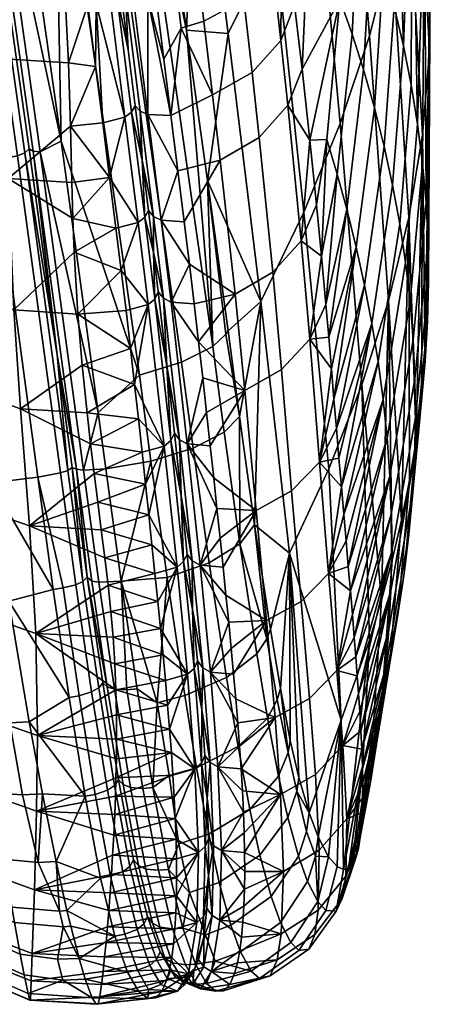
# Model space of a CAD drawing. Header units: millimetres. Extents: x -301 to 301, y -261 to 309.
# Tile 62 of 98: x 277 to 301, y -148 to -90. Entities that reach past the tile are written whole.
import ezdxf

# ---------------------------------------------------------------- set-up
doc = ezdxf.new("R2010")
doc.units = ezdxf.units.MM
doc.header["$MEASUREMENT"] = 0
doc.layers.add('operadlo', color=7, linetype='Continuous')
doc.layers.add('operadlo zada', color=7, linetype='Continuous')

msp = doc.modelspace()

# ---------------------------------------------------------------- meshes
at = {"layer": 'operadlo'}
mesh = msp.add_polyface(dxfattribs=at)
corners = [(272.418, -98.049, 689.277), (269.491, -95.824, 687.894), (269.715, -103.43, 674.263), (272.72, -105.711, 675.363), (276.035, -99.347, 690.094), (276.366, -107.032, 675.993), (272.118, -91.147, 698.991), (269.194, -89.044, 697.238), (275.779, -92.37, 700.059), (271.883, -87.063, 703.603), (268.972, -85.107, 701.613), (275.552, -88.19, 704.836), (275.218, -83.405, 709.332), (271.556, -82.439, 707.908), (279.89, -103.657, 683.202), (279.813, -101.69, 686.737), (279.673, -96.298, 695.334), (279.751, -99.595, 690.264), (279.557, -92.594, 700.33), (279.348, -88.376, 705.181), (279.02, -83.522, 709.766), (278.507, -77.433, 714.262), (274.706, -77.429, 713.722), (280.225, -85.318, 708.1), (281.961, -99.3, 690.433), (281.141, -92.812, 699.882), (280.696, -89.225, 704.142), (279.733, -81.068, 711.687), (282.333, -102.262, 685.328), (281.557, -96.101, 695.386), (282.638, -104.734, 680.695), (281.918, -84.741, 707.732), (281.43, -80.508, 711.298), (281.038, -80.763, 711.523), (281.527, -85.005, 707.946), (282.386, -88.633, 703.795), (281.996, -88.906, 703.998), (283.242, -95.48, 695.078), (282.854, -95.77, 695.259), (284.014, -101.618, 685.065), (283.627, -101.922, 685.219), (280.7, -85.252, 708.091), (280.21, -81.003, 711.677), (281.171, -89.159, 704.135), (282.135, -84.407, 707.435), (281.647, -80.185, 710.986), (282.601, -88.286, 703.512), (283.454, -95.107, 694.826), (283.042, -91.845, 699.286), (283.856, -98.283, 689.914), (284.225, -101.224, 684.851), (284.526, -103.669, 680.257), (272.633, -79.83, 460.234), (275.255, -98.295, 466.49), (272.477, -99, 466.731), (269.809, -80.88, 460.589), (274.37, -79.356, 460.667), (276.999, -97.865, 466.937), (276.578, -98.036, 466.665), (273.953, -79.548, 460.402), (274.627, -79.197, 461.073), (277.252, -97.634, 467.319)]
mesh.append_faces([[corners[k] for k in face] for face in [(0, 1, 2, 3), (4, 0, 3, 5), (6, 7, 1, 0), (8, 6, 0, 4), (9, 10, 7, 6), (11, 9, 6, 8), (12, 13, 9, 11), (5, 14, 15, 4), (16, 4, 17, 17), (4, 16, 18, 8), (15, 17, 4, 4), (8, 18, 19, 11), (11, 19, 20, 12), (12, 20, 21, 22), (19, 23, 20, 20), (17, 24, 16, 16), (18, 16, 25, 25), (17, 15, 24, 24), (18, 26, 19, 19), (27, 21, 20, 20), (28, 15, 14, 14), (19, 26, 23, 23), (23, 27, 20, 20), (24, 29, 16, 16), (25, 16, 29, 29), (25, 26, 18, 18), (14, 30, 28, 28), (24, 15, 28, 28), (31, 32, 33, 34), (35, 31, 34, 36), (37, 35, 36, 38), (39, 37, 38, 40), (27, 23, 41, 42), (41, 34, 33, 42), (23, 43, 41, 41), (34, 41, 43, 36), (43, 23, 26, 26), (29, 43, 25, 25), (38, 29, 24, 24), (40, 24, 28, 28), (43, 29, 38, 38), (43, 38, 36, 36), (38, 24, 40, 40), (26, 25, 43, 43), (32, 31, 44, 45), (31, 35, 46, 44), (35, 37, 47, 48), (35, 48, 46, 46), (47, 37, 49, 49), (50, 49, 39, 39), (37, 39, 49, 49), (39, 51, 50, 50), (52, 53, 54, 54), (55, 52, 54, 54), (56, 57, 58, 59), (52, 59, 58, 53), (57, 56, 60, 61)]])
mesh = msp.add_polyface(dxfattribs=at)
corners = [(272.946, -111.436, 662.543), (269.765, -109.067, 661.572), (269.669, -115.654, 643.837), (273.149, -118.193, 644.717), (276.757, -112.797, 663.086), (277.273, -119.638, 645.198), (276.366, -107.032, 675.993), (272.72, -105.711, 675.363), (275.046, -117.132, 472.877), (276.068, -124.035, 475.498), (272.441, -117.313, 473.406), (281.061, -116.581, 654.221), (280.853, -114.843, 658.694), (280.352, -110.258, 669.643), (280.097, -107.274, 676.098), (281.471, -119.873, 645.246), (281.268, -118.256, 649.738), (280.645, -113.034, 663.159), (279.89, -103.657, 683.202), (282.638, -104.734, 680.695), (283.18, -109.277, 671.247), (283.646, -113.397, 661.622), (283.859, -115.335, 656.756), (283.421, -111.381, 666.455), (284.059, -117.201, 651.862), (284.25, -119, 646.943), (282.92, -107.068, 675.996), (284.432, -120.737, 642.001), (278.666, -123.352, 475.241), (277.77, -116.789, 472.76), (284.598, -106.397, 675.77), (284.014, -101.618, 685.065), (283.627, -101.922, 685.219), (284.214, -106.717, 675.901), (285.534, -114.656, 656.548), (285.151, -114.981, 656.666), (286.282, -121.727, 636.85), (285.899, -122.058, 636.956), (282.333, -102.262, 685.328), (284.526, -103.669, 680.257), (284.805, -105.98, 675.587), (285.305, -110.285, 666.065), (286.131, -117.885, 646.589), (285.741, -114.231, 656.386), (286.487, -121.294, 636.704), (279.517, -116.397, 473.22), (279.781, -116.22, 473.622), (280.403, -122.877, 475.668), (269.887, -99.193, 467.261), (272.477, -99, 466.731), (275.255, -98.295, 466.49), (279.094, -116.55, 472.943), (276.578, -98.036, 466.665), (276.999, -97.865, 466.937), (278.899, -109.66, 471.382), (277.252, -97.634, 467.319)]
mesh.append_faces([[corners[k] for k in face] for face in [(0, 1, 2, 3), (4, 0, 3, 5), (6, 7, 0, 4), (8, 9, 10, 10), (5, 11, 12, 4), (4, 13, 14, 6), (5, 15, 16, 16), (4, 12, 17, 17), (6, 14, 18, 18), (13, 4, 17, 17), (11, 5, 16, 16), (18, 14, 19, 19), (14, 13, 20, 20), (12, 21, 17, 17), (12, 11, 22, 22), (17, 23, 13, 13), (16, 24, 11, 11), (15, 25, 16, 16), (19, 14, 26, 26), (26, 14, 20, 20), (13, 23, 20, 20), (17, 21, 23, 23), (11, 24, 22, 22), (22, 21, 12, 12), (16, 25, 24, 24), (15, 27, 25, 25), (28, 8, 29, 29), (30, 31, 32, 33), (34, 30, 33, 35), (36, 34, 35, 37), (33, 19, 26, 26), (33, 26, 20, 20), (35, 23, 21, 21), (35, 21, 22, 22), (33, 20, 23, 23), (32, 38, 19, 19), (24, 35, 22, 22), (33, 32, 19, 19), (35, 33, 23, 23), (35, 24, 25, 25), (37, 35, 25, 25), (39, 30, 40, 40), (30, 39, 31, 31), (30, 34, 41, 41), (34, 36, 42, 42), (41, 40, 30, 30), (34, 42, 43, 43), (43, 41, 34, 34), (36, 44, 42, 42), (45, 46, 47, 47), (8, 10, 48, 49), (29, 8, 50, 50), (49, 50, 8, 8), (51, 29, 50, 52), (52, 53, 45, 51), (54, 45, 53, 53), (54, 46, 45, 45), (53, 55, 54, 54)]])
mesh = msp.add_polyface(dxfattribs=at)
corners = [(274.467, -131.109, 479.564), (271.823, -130.612, 480.908), (270.915, -123.886, 477.403), (273.416, -124.158, 476.013), (277.656, -125.913, 626.246), (273.216, -124.372, 625.79), (273.194, -130.293, 605.505), (277.745, -131.873, 605.948), (277.273, -119.638, 645.198), (273.149, -118.193, 644.717), (269.994, -117.171, 474.822), (272.441, -117.313, 473.406), (276.134, -131.145, 479.174), (276.068, -124.035, 475.498), (277.253, -131.07, 479.077), (282.361, -130.666, 611.101), (282.331, -129.201, 616.175), (282.168, -126.144, 626.29), (282.269, -127.693, 621.239), (281.866, -123.101, 635.79), (281.676, -121.513, 640.524), (282.033, -124.643, 631.046), (281.471, -119.873, 645.246), (284.432, -120.737, 642.001), (284.775, -124.049, 632.061), (285.082, -127.169, 622.058), (284.933, -125.633, 627.067), (284.607, -122.418, 637.039), (285.221, -128.661, 617.035), (285.349, -130.109, 611.998), (279.595, -129.651, 478.315), (275.046, -117.132, 472.877), (278.666, -123.352, 475.241), (285.465, -131.514, 606.95), (286.893, -127.958, 616.863), (286.282, -121.727, 636.85), (285.899, -122.058, 636.956), (286.512, -128.295, 616.957), (287.328, -133.488, 596.666), (286.947, -133.829, 596.746), (280.403, -122.877, 475.668), (281.321, -129.099, 478.695), (280.911, -129.336, 478.459), (279.986, -123.073, 475.408), (284.25, -119, 646.943), (286.81, -124.497, 626.749), (286.487, -121.294, 636.704), (287.097, -127.517, 616.736), (287.339, -130.361, 606.67), (279.255, -123.262, 475.25), (277.77, -116.789, 472.76), (280.184, -129.554, 478.319), (279.094, -116.55, 472.943), (279.517, -116.397, 473.22), (280.658, -122.64, 476.044), (281.566, -128.806, 479.038), (279.781, -116.22, 473.622)]
mesh.append_faces([[corners[k] for k in face] for face in [(0, 1, 2, 3), (4, 5, 6, 7), (8, 9, 5, 4), (2, 10, 11, 3), (12, 0, 3, 3), (13, 3, 11, 11), (12, 3, 13, 13), (13, 14, 12, 12), (15, 16, 7, 7), (17, 4, 18, 18), (4, 19, 20, 8), (16, 18, 4, 4), (7, 16, 4, 4), (4, 17, 21, 21), (4, 21, 19, 19), (8, 20, 22, 22), (23, 22, 20, 20), (19, 21, 24, 24), (17, 18, 25, 25), (17, 26, 21, 21), (19, 27, 20, 20), (18, 16, 28, 28), (27, 23, 20, 20), (26, 24, 21, 21), (17, 25, 26, 26), (24, 27, 19, 19), (28, 25, 18, 18), (28, 16, 29, 29), (30, 14, 13, 13), (13, 31, 32, 32), (33, 29, 15, 15), (16, 15, 29, 29), (32, 30, 13, 13), (34, 35, 36, 37), (38, 34, 37, 39), (40, 41, 42, 43), (23, 36, 44, 44), (24, 36, 27, 27), (26, 36, 24, 24), (27, 36, 23, 23), (25, 37, 26, 26), (26, 37, 36, 36), (35, 34, 45, 45), (35, 45, 46, 46), (34, 47, 45, 45), (47, 34, 48, 48), (37, 25, 28, 28), (29, 33, 37, 37), (49, 32, 50, 50), (30, 32, 49, 51), (49, 43, 42, 51), (50, 52, 43, 49), (34, 38, 48, 48), (40, 43, 52, 53), (54, 55, 41, 40), (40, 56, 54, 54), (28, 29, 37, 37)]])
mesh = msp.add_polyface(dxfattribs=at)
corners = [(265.64, -129.756, 565.254), (267.233, -133.897, 562.101), (267.116, -132.864, 567.094), (267.499, -135.783, 552.077), (267.361, -134.872, 557.096), (266.148, -131.912, 557.929), (266.717, -134.053, 550.607), (267.646, -136.627, 547.044), (267.823, -137.493, 541.309), (265.042, -129.791, 542.038), (268.011, -138.235, 535.548), (268.257, -138.944, 528.301), (266.518, -133.771, 528.138), (268.518, -139.352, 521.011), (265.245, -124.949, 510.967), (268.769, -139.423, 514.458), (269.246, -138.543, 502.495), (269.017, -139.211, 508.462), (267.518, -128.973, 496.707), (269.407, -136.59, 495.18), (269.333, -134.249, 490.856), (269.404, -136.021, 493.894), (269.117, -131.542, 487.785), (272.345, -134.513, 483.718), (270.239, -133.189, 485.619), (269.835, -129.622, 482.936), (271.823, -130.612, 480.908), (275.124, -135.233, 482.468), (274.467, -131.109, 479.564), (272.812, -138.111, 487.328), (270.557, -136.369, 488.97), (275.764, -139.104, 486.269), (273.185, -134.707, 588.602), (269.392, -131.872, 587.875), (269.571, -136.47, 567.877), (273.207, -139.302, 568.523), (277.687, -136.286, 589.031), (277.567, -140.879, 568.926), (277.745, -131.873, 605.948), (273.194, -130.293, 605.505), (269.635, -135, 490.198), (269.45, -132.229, 486.899), (269.519, -136.38, 493.681), (269.525, -136.969, 494.988), (270.724, -138.559, 492.374), (270.762, -139.267, 493.813), (269.755, -138.902, 498.399), (269.859, -140.192, 547.642), (266.915, -130.641, 577.047), (267.01, -131.777, 572.076), (276.134, -131.145, 479.174), (276.868, -135.334, 482.112), (277.791, -139.285, 485.966), (277.253, -131.07, 479.077), (278.035, -135.276, 482.029), (282.298, -135.428, 593.356), (282.33, -134.343, 597.583), (282.353, -133.23, 601.802), (280.526, -135.423, 482.283), (278.833, -139.242, 485.925), (279.595, -129.651, 478.315), (281.429, -140.197, 487.406), (280.184, -129.554, 478.319), (281.114, -135.32, 482.281)]
mesh.append_faces([[corners[k] for k in face] for face in [(0, 1, 2, 2), (3, 4, 5, 5), (6, 7, 3, 3), (5, 4, 1, 1), (8, 7, 9, 9), (1, 0, 5, 5), (9, 7, 6, 6), (10, 8, 9, 9), (11, 10, 12, 12), (13, 11, 12, 12), (12, 10, 9, 9), (14, 15, 13, 13), (6, 3, 5, 5), (14, 16, 17, 17), (14, 18, 16, 16), (16, 18, 19, 19), (18, 20, 21, 21), (21, 19, 18, 18), (18, 22, 20, 20), (14, 17, 15, 15), (23, 24, 25, 26), (27, 23, 26, 28), (29, 30, 24, 23), (31, 29, 23, 27), (32, 33, 34, 35), (36, 32, 35, 37), (38, 39, 32, 36), (20, 22, 40, 40), (41, 40, 22, 22), (42, 21, 20, 20), (21, 42, 43, 19), (43, 42, 44, 45), (19, 43, 46, 46), (42, 40, 30, 44), (20, 40, 42, 42), (24, 30, 40, 41), (16, 19, 46, 46), (47, 7, 8, 8), (47, 3, 7, 7), (34, 1, 4, 4), (34, 2, 1, 1), (47, 4, 3, 3), (34, 48, 49, 49), (34, 33, 48, 48), (4, 47, 34, 34), (49, 2, 34, 34), (50, 51, 27, 28), (31, 27, 51, 52), (50, 53, 54, 51), (51, 54, 52, 52), (55, 56, 36, 36), (36, 56, 57, 38), (53, 58, 54, 54), (59, 54, 58, 58), (60, 58, 53, 53), (61, 59, 58, 58), (58, 60, 62, 63)]])
mesh = msp.add_polyface(dxfattribs=at)
corners = [(277.567, -140.879, 568.926), (281.916, -142.092, 563.986), (281.994, -141.069, 569.048), (282.069, -139.993, 574.089), (277.687, -136.286, 589.031), (282.201, -137.698, 584.124), (282.257, -136.486, 589.124), (282.138, -138.868, 579.114), (282.298, -135.428, 593.356), (277.745, -131.873, 605.948), (282.353, -133.23, 601.802), (282.365, -132.087, 606.015), (282.361, -130.666, 611.101), (285.872, -140.183, 571.306), (285.86, -141.234, 566.172), (285.865, -139.079, 576.43), (282.33, -134.343, 597.583), (285.568, -132.877, 601.89), (285.838, -137.926, 581.543), (285.734, -135.484, 591.738), (285.794, -136.727, 586.646), (285.658, -134.2, 596.819), (285.465, -131.514, 606.95), (285.826, -142.23, 561.026), (281.429, -140.197, 487.406), (282.265, -143.592, 493.535), (279.467, -142.099, 490.034), (287.533, -138.355, 576.292), (287.328, -133.488, 596.666), (286.947, -133.829, 596.746), (287.153, -138.702, 576.359), (287.438, -142.437, 555.746), (287.058, -142.788, 555.798), (283.132, -139.526, 487.646), (283.958, -142.88, 493.692), (283.565, -143.206, 493.567), (282.733, -139.828, 487.48), (282.24, -134.804, 482.6), (281.836, -135.077, 482.396), (281.321, -129.099, 478.695), (280.911, -129.336, 478.459), (286.512, -128.295, 616.957), (280.526, -135.423, 482.283), (281.114, -135.32, 482.281), (282.015, -140.091, 487.394), (282.851, -143.484, 493.513), (280.184, -129.554, 478.319), (287.531, -133.041, 596.559), (287.339, -130.361, 606.67), (287.666, -135.559, 586.404), (287.729, -140.046, 565.967), (287.735, -137.9, 576.207), (287.64, -141.978, 555.685), (283.36, -139.143, 487.895), (284.178, -142.462, 493.888), (281.566, -128.806, 479.038), (282.476, -134.462, 482.899)]
mesh.append_faces([[corners[k] for k in face] for face in [(0, 1, 2, 2), (0, 2, 3, 3), (4, 5, 6, 6), (7, 0, 3, 3), (8, 4, 6, 6), (9, 10, 11, 11), (9, 11, 12, 12), (13, 3, 2, 2), (14, 2, 1, 1), (3, 15, 7, 7), (16, 17, 10, 10), (10, 17, 11, 11), (5, 7, 18, 18), (8, 6, 19, 19), (5, 20, 6, 6), (8, 21, 16, 16), (22, 12, 11, 11), (22, 11, 17, 17), (21, 17, 16, 16), (8, 19, 21, 21), (5, 18, 20, 20), (20, 19, 6, 6), (14, 13, 2, 2), (15, 3, 13, 13), (15, 18, 7, 7), (23, 14, 1, 1), (24, 25, 26, 26), (27, 28, 29, 30), (31, 27, 30, 32), (33, 34, 35, 36), (37, 33, 36, 38), (39, 37, 38, 40), (29, 22, 17, 17), (29, 17, 21, 21), (41, 22, 29, 29), (29, 19, 20, 20), (30, 20, 18, 18), (30, 15, 13, 13), (30, 13, 14, 14), (30, 18, 15, 15), (29, 21, 19, 19), (30, 29, 20, 20), (32, 30, 14, 14), (24, 42, 43, 44), (25, 24, 44, 45), (44, 36, 35, 45), (43, 38, 36, 44), (46, 40, 38, 43), (28, 47, 48, 48), (47, 28, 49, 49), (27, 31, 50, 50), (27, 49, 28, 28), (27, 51, 49, 49), (50, 51, 27, 27), (52, 50, 31, 31), (34, 33, 53, 54), (37, 39, 55, 56), (33, 37, 56, 53)]])
mesh = msp.add_polyface(dxfattribs=at)
corners = [(273.124, -140.666, 491.071), (270.724, -138.559, 492.374), (270.557, -136.369, 488.97), (272.812, -138.111, 487.328), (276.243, -141.892, 490.258), (275.764, -139.104, 486.269), (273.218, -141.492, 492.652), (270.762, -139.267, 493.813), (276.402, -142.79, 491.94), (273.393, -143.204, 496.965), (270.801, -140.738, 497.785), (276.738, -144.644, 496.494), (273.486, -144.332, 501.275), (270.774, -141.708, 501.814), (276.969, -145.857, 500.996), (273.537, -145.343, 507.943), (270.665, -142.573, 508.153), (277.199, -146.94, 507.882), (273.516, -145.717, 514.42), (270.522, -142.884, 514.408), (277.306, -147.336, 514.497), (273.459, -145.708, 521.346), (270.368, -142.858, 521.166), (277.338, -147.327, 521.522), (273.341, -144.613, 536.403), (270.066, -141.776, 535.995), (277.38, -146.208, 536.7), (273.275, -143.023, 548.162), (269.859, -140.192, 547.642), (277.438, -144.606, 548.511), (273.207, -139.302, 568.523), (269.571, -136.47, 567.877), (277.567, -140.879, 568.926), (269.672, -139.75, 502.232), (269.246, -138.543, 502.495), (269.755, -138.902, 498.399), (269.525, -136.969, 494.988), (269.017, -139.211, 508.462), (268.769, -139.423, 514.458), (268.257, -138.944, 528.301), (268.518, -139.352, 521.011), (268.011, -138.235, 535.548), (267.823, -137.493, 541.309), (277.791, -139.285, 485.966), (279.035, -142.127, 490.032), (279.248, -143.043, 491.758), (278.918, -144.93, 496.406), (279.235, -146.156, 500.97), (278.035, -135.276, 482.029), (278.833, -139.242, 485.925), (280.177, -144.893, 496.424), (279.467, -142.099, 490.034), (279.688, -143.015, 491.763), (280.541, -146.111, 501.003), (280.946, -147.187, 507.966), (281.179, -147.571, 514.62), (281.297, -147.548, 521.663), (281.393, -147.136, 529.332), (281.492, -146.409, 536.847), (281.835, -143.057, 558.902), (281.916, -142.092, 563.986), (281.578, -145.661, 542.777), (281.67, -144.798, 548.652), (282.138, -138.868, 579.114), (282.201, -137.698, 584.124), (277.687, -136.286, 589.031), (281.429, -140.197, 487.406), (282.265, -143.592, 493.535)]
mesh.append_faces([[corners[k] for k in face] for face in [(0, 1, 2, 3), (4, 0, 3, 5), (6, 7, 1, 0), (8, 6, 0, 4), (9, 10, 7, 6), (11, 9, 6, 8), (12, 13, 10, 9), (14, 12, 9, 11), (15, 16, 13, 12), (17, 15, 12, 14), (18, 19, 16, 15), (20, 18, 15, 17), (21, 22, 19, 18), (23, 21, 18, 20), (24, 25, 22, 21), (26, 24, 21, 23), (27, 28, 25, 24), (29, 27, 24, 26), (30, 31, 28, 27), (32, 30, 27, 29), (33, 34, 35, 35), (7, 10, 35, 36), (33, 35, 10, 13), (33, 16, 37, 37), (37, 16, 19, 38), (22, 39, 40, 40), (25, 41, 39, 39), (38, 19, 22, 40), (25, 42, 41, 41), (13, 16, 33, 33), (25, 39, 22, 22), (28, 42, 25, 25), (37, 34, 33, 33), (43, 44, 4, 5), (11, 8, 45, 46), (8, 4, 44, 45), (46, 47, 14, 11), (43, 48, 49, 49), (49, 44, 43, 43), (50, 46, 45, 45), (44, 51, 52, 45), (45, 52, 50, 50), (46, 50, 53, 47), (49, 51, 44, 44), (17, 47, 54, 54), (14, 47, 17, 17), (17, 54, 55, 20), (47, 53, 54, 54), (56, 23, 20, 55), (57, 23, 56, 56), (23, 57, 58, 26), (29, 59, 60, 32), (26, 61, 62, 29), (32, 63, 64, 65), (26, 58, 61, 61), (49, 66, 51, 51), (51, 67, 52, 52)]])
mesh = msp.add_polyface(dxfattribs=at)
corners = [(277.438, -144.606, 548.511), (281.67, -144.798, 548.652), (281.753, -143.96, 553.792), (281.835, -143.057, 558.902), (285.691, -144.044, 550.702), (285.77, -143.168, 555.869), (285.826, -142.23, 561.026), (281.916, -142.092, 563.986), (285.587, -144.846, 545.523), (281.578, -145.661, 542.777), (281.393, -147.136, 529.332), (285.285, -146.181, 535.131), (281.492, -146.409, 536.847), (285.002, -146.818, 528.183), (281.297, -147.548, 521.663), (283.01, -145.692, 500.246), (280.541, -146.111, 501.003), (280.177, -144.893, 496.424), (284.644, -147.194, 521.225), (281.179, -147.571, 514.62), (280.946, -147.187, 507.966), (283.655, -146.809, 507.195), (285.453, -145.562, 540.332), (279.688, -143.015, 491.763), (282.265, -143.592, 493.535), (284.2, -147.241, 514.234), (286.952, -145.44, 535.02), (287.438, -142.437, 555.746), (287.058, -142.788, 555.798), (286.573, -145.795, 535.056), (286.311, -146.454, 521.119), (285.931, -146.807, 521.145), (285.33, -146.061, 507.18), (284.946, -146.414, 507.149), (284.693, -144.955, 500.316), (284.306, -145.299, 500.236), (283.958, -142.88, 493.692), (283.565, -143.206, 493.567), (285.86, -141.234, 566.172), (283.595, -145.585, 500.215), (284.239, -146.705, 507.16), (282.851, -143.484, 493.513), (287.457, -143.651, 545.359), (286.873, -145.615, 528.053), (287.154, -144.975, 534.985), (287.64, -141.978, 555.685), (286.515, -145.991, 521.102), (284.178, -142.462, 493.888), (284.907, -144.511, 500.45), (285.537, -145.601, 507.247), (286.07, -146.026, 514.13)]
mesh.append_faces([[corners[k] for k in face] for face in [(0, 1, 2, 2), (0, 2, 3, 3), (1, 4, 2, 2), (3, 2, 5, 5), (6, 7, 3, 3), (8, 1, 9, 9), (10, 11, 12, 12), (13, 10, 14, 14), (15, 16, 17, 17), (18, 14, 19, 19), (20, 16, 21, 21), (9, 12, 22, 22), (17, 23, 24, 24), (19, 20, 25, 25), (6, 3, 5, 5), (2, 4, 5, 5), (21, 16, 15, 15), (11, 22, 12, 12), (22, 8, 9, 9), (8, 4, 1, 1), (14, 18, 13, 13), (11, 10, 13, 13), (19, 25, 18, 18), (21, 25, 20, 20), (15, 17, 24, 24), (26, 27, 28, 29), (30, 26, 29, 31), (32, 30, 31, 33), (34, 32, 33, 35), (36, 34, 35, 37), (28, 6, 5, 5), (28, 5, 4, 4), (28, 38, 6, 6), (29, 28, 4, 8), (29, 8, 22, 22), (13, 29, 11, 11), (22, 11, 29, 29), (31, 29, 13, 13), (31, 18, 25, 25), (21, 15, 39, 40), (15, 24, 41, 39), (40, 25, 21, 21), (39, 35, 33, 40), (35, 39, 41, 37), (40, 33, 31, 31), (25, 40, 31, 31), (13, 18, 31, 31), (27, 26, 42, 42), (26, 30, 43, 44), (27, 42, 45, 45), (26, 44, 42, 42), (43, 30, 46, 46), (34, 36, 47, 48), (32, 34, 48, 49), (46, 30, 50, 50), (49, 50, 32, 32), (32, 50, 30, 30)]])
at = {"layer": 'operadlo zada'}
mesh = msp.add_polyface(dxfattribs=at)
corners = [(297.046, -68.451, 662.753), (296.523, -82.72, 668.657), (297.248, -84.794, 661.773), (295.816, -101.148, 660.536), (296.788, -92.994, 661.196), (296.133, -90.937, 667.959), (295.254, -99.111, 667.184), (295.415, -88.883, 674.715), (294.641, -97.076, 673.826), (295.728, -80.651, 675.534), (297.957, -87.06, 654.263), (298.529, -73.08, 647.172), (298.582, -89.333, 646.745), (297.431, -95.238, 653.819), (297.999, -97.487, 646.435), (299.124, -91.61, 639.22), (299.631, -77.751, 631.567), (299.581, -93.894, 631.689), (298.492, -99.738, 639.043), (299.953, -96.182, 624.152), (300.352, -82.461, 615.947), (300.241, -98.476, 616.61), (300.442, -100.775, 609.062), (300.693, -87.208, 600.317), (300.653, -91.987, 584.692), (299.82, -75.918, 582.82), (299.893, -70.992, 598.965), (300.589, -105.386, 593.959), (300.232, -96.798, 569.072), (299.337, -80.901, 566.698), (299.433, -101.638, 553.466), (298.444, -85.937, 550.612), (297.141, -91.023, 534.57), (295.789, -74.441, 531.065), (297.217, -69.115, 547.592), (298.256, -106.504, 537.883), (295.43, -96.155, 518.583), (293.923, -79.849, 514.617), (293.311, -101.331, 502.663), (291.619, -85.336, 498.264), (288.879, -90.896, 482.017), (287.033, -76.429, 477.581), (289.96, -70.55, 494.205), (290.786, -106.546, 486.821), (293.928, -76.529, 689.262), (292.766, -89.246, 692.905), (292.278, -85.14, 698.038), (293.2, -92.978, 687.507), (293.659, -97.118, 680.682), (291.857, -81.595, 701.824), (291.846, -72.431, 702.951), (289.378, -85.142, 705.027), (291.068, -83.442, 703.553), (290.619, -79.423, 707.193), (288.913, -80.986, 708.828), (289.806, -88.897, 700.917), (291.485, -87.104, 699.595), (290.288, -93.159, 695.431), (291.958, -91.301, 694.276), (287.978, -94.475, 696.147), (287.467, -90.176, 701.739), (290.705, -96.955, 689.746), (292.369, -95.074, 688.725), (288.424, -98.277, 690.377), (292.007, -86.089, 698.802), (291.59, -82.486, 702.671), (291.413, -77.739, 705.285), (291.144, -78.549, 706.219), (290.016, -73.786, 711.203)]
mesh.append_faces([[corners[k] for k in face] for face in [(0, 1, 2, 2), (3, 4, 5, 6), (6, 5, 7, 8), (5, 1, 9, 7), (4, 2, 1, 5), (10, 0, 2, 2), (11, 10, 12, 12), (13, 10, 2, 4), (14, 12, 10, 13), (15, 11, 12, 12), (16, 15, 17, 17), (11, 15, 16, 16), (18, 15, 12, 14), (19, 16, 17, 17), (20, 19, 21, 21), (16, 19, 20, 20), (22, 20, 21, 21), (20, 22, 23, 23), (24, 25, 26, 23), (23, 27, 24, 24), (28, 29, 25, 24), (30, 31, 29, 28), (32, 33, 34, 31), (35, 32, 31, 30), (36, 37, 33, 32), (38, 39, 37, 36), (40, 41, 42, 39), (43, 40, 39, 38), (7, 9, 44, 44), (45, 44, 46, 46), (7, 44, 47, 47), (47, 44, 45, 45), (8, 7, 48, 48), (49, 46, 50, 50), (48, 7, 47, 47), (51, 52, 53, 54), (55, 56, 52, 51), (57, 58, 56, 55), (59, 57, 55, 60), (61, 62, 58, 57), (63, 61, 57, 59), (64, 46, 49, 65), (66, 65, 49, 49), (66, 67, 65, 65), (53, 52, 65, 67), (52, 56, 64, 65), (68, 53, 67, 67), (64, 56, 58, 58), (45, 64, 58, 58), (45, 46, 64, 64), (45, 58, 62, 47), (62, 48, 47, 47)]])
mesh = msp.add_polyface(dxfattribs=at)
corners = [(286.443, -90.694, 470.778), (287.033, -76.429, 477.581), (288.879, -90.896, 482.017), (285.19, -81.922, 467.758), (283.907, -73.148, 464.74), (287.671, -99.468, 473.802), (286.532, -82.122, 709.857), (288.913, -80.986, 708.828), (288.283, -75.118, 713.03), (285.873, -76.102, 714.186), (287.018, -86.365, 705.95), (289.378, -85.142, 705.027), (287.467, -90.176, 701.739), (289.806, -88.897, 700.917), (285.19, -82.48, 710.099), (285.687, -86.745, 706.165), (286.148, -90.57, 701.929), (287.978, -94.475, 696.147), (284.2, -84.883, 708.215), (283.196, -75.984, 714.908), (285.534, -95.682, 695.464), (284.672, -88.796, 704.247), (285.118, -92.383, 699.968), (283.706, -80.605, 711.787), (281.932, -80.431, 711.323), (282.37, -80.584, 711.572), (281.864, -75.974, 714.689), (281.428, -75.839, 714.432), (282.421, -84.679, 707.761), (282.859, -84.849, 708.004), (282.89, -88.573, 703.818), (283.331, -88.753, 704.046), (283.749, -95.421, 695.089), (284.193, -95.621, 695.287), (282.72, -76.018, 714.882), (283.228, -80.639, 711.761), (283.72, -84.916, 708.189), (284.192, -88.828, 704.221), (285.941, -98.902, 690.509), (281.647, -80.185, 710.986), (282.135, -84.407, 707.435), (282.601, -88.286, 703.512), (281.143, -75.619, 714.085), (283.042, -91.845, 699.286), (283.454, -95.107, 694.826), (283.856, -98.283, 689.914), (286.167, -110.089, 472.46), (281.162, -74.991, 460.501), (282.973, -74.066, 462.441), (287.982, -109.165, 474.469), (283.7, -110.84, 471.221), (278.731, -75.752, 459.313), (279.125, -97.171, 466.11), (276.538, -78.935, 459.929), (275.235, -79.046, 460.231), (277.894, -97.797, 466.586), (277.491, -97.762, 466.904), (274.834, -79.028, 460.554), (277.252, -97.634, 467.319), (274.627, -79.197, 461.073)]
mesh.append_faces([[corners[k] for k in face] for face in [(0, 1, 2, 2), (1, 0, 3, 3), (4, 1, 3, 3), (5, 0, 2, 2), (6, 7, 8, 9), (10, 11, 7, 6), (12, 13, 11, 10), (6, 9, 14, 14), (12, 10, 15, 16), (16, 17, 12, 12), (10, 6, 14, 15), (15, 14, 18, 18), (19, 14, 9, 9), (16, 20, 17, 17), (15, 21, 22, 16), (14, 19, 23, 23), (14, 23, 18, 18), (16, 22, 20, 20), (21, 15, 18, 18), (24, 25, 26, 27), (28, 29, 25, 24), (30, 31, 29, 28), (32, 33, 31, 30), (19, 34, 35, 23), (36, 18, 23, 23), (36, 35, 25, 29), (35, 34, 26, 25), (29, 31, 37, 36), (23, 35, 36, 36), (37, 21, 18, 36), (37, 22, 21, 21), (33, 38, 20, 20), (37, 20, 22, 22), (33, 37, 31, 31), (20, 37, 33, 33), (24, 39, 40, 28), (28, 40, 41, 30), (27, 42, 39, 24), (30, 43, 44, 32), (30, 41, 43, 43), (44, 45, 32, 32), (46, 47, 48, 49), (50, 51, 47, 46), (48, 4, 3, 3), (48, 3, 0, 0), (48, 0, 49, 49), (51, 50, 52, 52), (52, 53, 51, 51), (54, 53, 52, 52), (55, 54, 52, 52), (54, 55, 56, 57), (56, 58, 59, 57)]])
mesh = msp.add_polyface(dxfattribs=at)
corners = [(296.858, -105.591, 646.029), (297.999, -97.487, 646.435), (297.431, -95.238, 653.819), (296.368, -103.369, 653.286), (296.788, -92.994, 661.196), (295.816, -101.148, 660.536), (297.645, -110.041, 631.499), (298.908, -101.994, 631.645), (298.492, -99.738, 639.043), (297.284, -107.815, 638.767), (299.581, -93.894, 631.689), (299.124, -91.61, 639.22), (298.167, -114.498, 616.948), (299.509, -106.513, 616.833), (299.247, -104.252, 624.242), (297.94, -112.269, 624.226), (299.953, -96.182, 624.152), (300.241, -98.476, 616.61), (300.693, -87.208, 600.317), (300.442, -100.775, 609.062), (300.559, -103.078, 601.511), (298.326, -116.729, 609.666), (299.693, -108.778, 609.419), (299.797, -111.046, 602), (300.589, -105.386, 593.959), (300.653, -91.987, 584.692), (300.534, -107.698, 586.405), (299.822, -113.315, 594.58), (299.769, -115.588, 587.157), (300.395, -110.014, 578.848), (300.232, -96.798, 569.072), (300.173, -112.333, 571.29), (299.64, -117.862, 579.731), (299.867, -114.656, 563.731), (299.433, -101.638, 553.466), (299.481, -116.982, 556.172), (299.013, -119.311, 548.614), (298.256, -106.504, 537.883), (296.701, -111.394, 522.33), (295.43, -96.155, 518.583), (297.141, -91.023, 534.57), (297.838, -123.975, 533.503), (294.771, -116.305, 506.817), (293.311, -101.331, 502.663), (294.594, -106.706, 661.435), (295.254, -99.111, 667.184), (295.065, -112.245, 648.015), (294.76, -108.626, 656.989), (295.497, -117.357, 633.934), (295.635, -118.964, 629.124), (295.208, -113.956, 643.494), (294.338, -103.892, 667.587), (294.641, -97.076, 673.826), (294.05, -100.898, 673.667), (293.659, -97.118, 680.682), (294.917, -110.47, 652.514), (295.354, -115.688, 638.724), (293.154, -102.988, 674.619), (293.648, -108.743, 662.236), (294.213, -115.911, 644.147)]
mesh.append_faces([[corners[k] for k in face] for face in [(0, 1, 2, 3), (3, 2, 4, 5), (6, 7, 8, 9), (9, 8, 1, 0), (7, 10, 11, 8), (12, 13, 14, 15), (15, 14, 7, 6), (14, 16, 10, 7), (13, 17, 16, 14), (18, 19, 20, 20), (21, 22, 13, 12), (22, 19, 17, 13), (23, 20, 19, 22), (24, 18, 20, 20), (25, 24, 26, 26), (27, 24, 20, 23), (28, 26, 24, 27), (29, 25, 26, 26), (30, 29, 31, 31), (25, 29, 30, 30), (32, 29, 26, 28), (33, 30, 31, 31), (34, 33, 35, 35), (30, 33, 34, 34), (36, 34, 35, 35), (34, 36, 37, 37), (38, 39, 40, 37), (37, 41, 38, 38), (42, 43, 39, 38), (44, 5, 45, 45), (46, 0, 3, 3), (47, 3, 5, 5), (48, 6, 9, 9), (49, 15, 6, 6), (50, 9, 0, 0), (51, 45, 52, 52), (53, 52, 54, 54), (51, 44, 45, 45), (47, 5, 44, 44), (55, 3, 47, 47), (55, 46, 3, 3), (53, 51, 52, 52), (56, 9, 50, 50), (50, 0, 46, 46), (57, 51, 53, 53), (58, 44, 51, 51), (57, 53, 54, 54), (58, 55, 47, 47), (59, 46, 55, 55), (59, 50, 46, 46), (58, 47, 44, 44), (59, 55, 58, 58)]])
mesh = msp.add_polyface(dxfattribs=at)
corners = [(292.465, -121.233, 491.351), (290.786, -106.546, 486.821), (293.311, -101.331, 502.663), (294.771, -116.305, 506.817), (289.555, -113.251, 478.559), (288.882, -108.245, 476.829), (287.671, -99.468, 473.802), (288.879, -90.896, 482.017), (291.501, -104.829, 675.409), (293.154, -102.988, 674.619), (292.369, -95.074, 688.725), (290.705, -96.955, 689.746), (289.296, -106.109, 675.898), (288.424, -98.277, 690.377), (292.008, -110.514, 662.895), (293.648, -108.743, 662.236), (289.865, -111.739, 663.305), (292.594, -117.588, 644.681), (294.213, -115.911, 644.147), (293.659, -97.118, 680.682), (294.338, -103.892, 667.587), (287.978, -94.475, 696.147), (285.534, -95.682, 695.464), (285.941, -98.902, 690.509), (286.314, -101.878, 685.394), (286.619, -104.35, 680.749), (286.901, -106.683, 676.038), (287.161, -108.895, 671.28), (287.629, -113.023, 661.639), (287.403, -111.004, 666.48), (287.841, -114.961, 656.762), (284.522, -101.571, 685.075), (284.968, -101.796, 685.244), (284.193, -95.621, 695.287), (283.749, -95.421, 695.089), (285.104, -106.347, 675.774), (285.553, -106.586, 675.915), (286.042, -114.609, 656.545), (286.492, -114.856, 656.663), (284.225, -101.224, 684.851), (283.856, -98.283, 689.914), (284.526, -103.669, 680.257), (284.805, -105.98, 675.587), (285.305, -110.285, 666.065), (285.741, -114.231, 656.386), (287.982, -109.165, 474.469), (286.443, -90.694, 470.778), (288.757, -108.451, 476.272), (288.659, -114.175, 476.19), (286.167, -110.089, 472.46), (286.845, -115.101, 474.171), (283.7, -110.84, 471.221), (284.373, -115.853, 472.923), (281.301, -113.02, 471.478), (279.125, -97.171, 466.11), (277.894, -97.797, 466.586), (280.43, -116.384, 472.887), (280.023, -116.332, 473.198), (277.491, -97.762, 466.904), (278.899, -109.66, 471.382), (277.252, -97.634, 467.319)]
mesh.append_faces([[corners[k] for k in face] for face in [(0, 1, 2, 3), (1, 4, 5, 5), (6, 1, 5, 5), (1, 6, 7, 7), (8, 9, 10, 11), (12, 8, 11, 13), (14, 15, 9, 8), (16, 14, 8, 12), (17, 18, 15, 14), (9, 19, 10, 10), (15, 20, 9, 9), (21, 22, 23, 13), (24, 13, 23, 23), (13, 24, 25, 12), (12, 25, 26, 26), (26, 27, 12, 12), (28, 16, 29, 29), (27, 29, 16, 16), (12, 27, 16, 16), (16, 28, 30, 30), (31, 32, 33, 34), (35, 36, 32, 31), (37, 38, 36, 35), (32, 24, 23, 23), (36, 26, 25, 25), (36, 27, 26, 26), (38, 29, 27, 36), (28, 29, 38, 38), (32, 25, 24, 24), (33, 32, 23, 23), (36, 25, 32, 32), (39, 31, 40, 40), (34, 40, 31, 31), (31, 39, 41, 41), (41, 42, 35, 35), (35, 31, 41, 41), (43, 35, 42, 42), (37, 35, 43, 43), (44, 37, 43, 43), (45, 46, 6, 6), (47, 6, 5, 5), (45, 6, 47, 47), (45, 47, 4, 48), (49, 45, 48, 50), (51, 49, 50, 52), (47, 5, 4, 4), (51, 53, 54, 54), (55, 54, 53, 53), (53, 56, 55, 55), (57, 58, 55, 56), (58, 57, 59, 59), (59, 60, 58, 58)]])
mesh = msp.add_polyface(dxfattribs=at)
corners = [(289.555, -113.251, 478.559), (290.786, -106.546, 486.821), (290.429, -119.575, 481.003), (292.465, -121.233, 491.351), (291.355, -125.679, 484.117), (287.779, -121.786, 476.72), (289.57, -120.687, 478.69), (290.55, -127.105, 481.951), (288.797, -128.487, 480.109), (285.315, -122.659, 475.507), (286.351, -129.549, 478.984), (289.865, -111.739, 663.305), (287.841, -114.961, 656.762), (288.041, -116.825, 651.858), (290.526, -118.744, 645.015), (288.59, -122.048, 637.007), (288.758, -123.682, 632.019), (291.129, -125.166, 625.597), (288.232, -118.624, 646.928), (288.415, -120.363, 641.977), (288.917, -125.266, 627.016), (289.066, -126.802, 621.997), (289.204, -128.292, 616.963), (291.153, -126.229, 483.254), (288.659, -114.175, 476.19), (286.845, -115.101, 474.171), (284.373, -115.853, 472.923), (282.633, -122.866, 475.072), (284.74, -129.961, 478.723), (283.56, -129.156, 478.139), (281.738, -116.311, 472.599), (286.79, -121.684, 636.833), (287.241, -121.939, 636.929), (286.492, -114.856, 656.663), (286.042, -114.609, 656.545), (287.4, -127.917, 616.836), (287.852, -128.179, 616.908), (280.916, -122.857, 475.652), (281.326, -122.929, 475.352), (282.244, -129.175, 478.402), (281.825, -129.041, 478.674), (287.629, -113.023, 661.639), (286.81, -124.497, 626.749), (286.131, -117.885, 646.589), (285.741, -114.231, 656.386), (286.487, -121.294, 636.704), (287.097, -127.517, 616.736), (282.974, -129.209, 478.197), (280.43, -116.384, 472.887), (280.023, -116.332, 473.198), (280.658, -122.64, 476.044), (281.566, -128.806, 479.038), (279.781, -116.22, 473.622), (281.301, -113.02, 471.478), (283.7, -110.84, 471.221), (278.899, -109.66, 471.382)]
mesh.append_faces([[corners[k] for k in face] for face in [(0, 1, 2, 2), (3, 4, 2, 2), (5, 6, 7, 8), (9, 5, 8, 10), (11, 12, 13, 14), (14, 15, 16, 17), (14, 18, 19, 19), (14, 19, 15, 15), (18, 14, 13, 13), (17, 16, 20, 20), (17, 20, 21, 21), (22, 17, 21, 21), (4, 23, 2, 2), (0, 2, 6, 6), (23, 7, 6, 6), (2, 23, 6, 6), (6, 24, 0, 0), (5, 25, 24, 6), (9, 26, 25, 5), (26, 9, 27, 27), (28, 29, 27, 27), (27, 9, 28, 28), (27, 30, 26, 26), (31, 32, 33, 34), (35, 36, 32, 31), (37, 38, 39, 40), (12, 41, 33, 33), (13, 12, 33, 33), (18, 13, 33, 33), (19, 18, 32, 32), (16, 15, 32, 32), (20, 16, 32, 32), (15, 19, 32, 32), (21, 20, 36, 36), (18, 33, 32, 32), (20, 32, 36, 36), (35, 31, 42, 42), (31, 34, 43, 43), (34, 44, 43, 43), (31, 43, 45, 45), (31, 45, 42, 42), (42, 46, 35, 35), (27, 47, 39, 38), (38, 48, 30, 27), (37, 49, 48, 38), (50, 37, 40, 40), (50, 49, 37, 37), (40, 51, 50, 50), (50, 52, 49, 49), (53, 54, 26, 30), (48, 53, 30, 30), (52, 55, 49, 49)]])
mesh = msp.add_polyface(dxfattribs=at)
corners = [(298.415, -118.961, 602.38), (299.797, -111.046, 602), (299.693, -108.778, 609.419), (298.326, -116.729, 609.666), (298.383, -123.43, 587.804), (299.769, -115.588, 587.157), (299.822, -113.315, 594.58), (298.433, -121.195, 595.094), (298.089, -127.902, 573.216), (299.436, -120.139, 572.302), (299.64, -117.862, 579.731), (298.268, -125.666, 580.511), (300.173, -112.333, 571.29), (300.395, -110.014, 578.848), (297.555, -132.374, 558.618), (298.81, -124.696, 557.44), (299.159, -122.417, 564.872), (297.851, -130.138, 565.918), (299.867, -114.656, 563.731), (299.481, -116.982, 556.172), (298.256, -106.504, 537.883), (299.013, -119.311, 548.614), (298.465, -121.642, 541.057), (298.392, -126.975, 550.007), (297.907, -129.255, 542.574), (297.838, -123.975, 533.503), (296.701, -111.394, 522.33), (297.131, -126.31, 525.951), (297.354, -131.535, 535.141), (295.478, -130.984, 510.859), (294.771, -116.305, 506.817), (295.898, -122.004, 619.45), (298.167, -114.498, 616.948), (297.94, -112.269, 624.226), (295.497, -117.357, 633.934), (295.635, -118.964, 629.124), (297.645, -110.041, 631.499), (297.284, -107.815, 638.767), (295.354, -115.688, 638.724), (295.769, -120.513, 624.296), (296.021, -123.439, 614.586), (296.138, -124.821, 609.706), (296.339, -127.29, 600.459), (296.501, -129.451, 591.723), (296.636, -131.6, 582.302), (296.57, -130.474, 587.339), (296.248, -126.152, 604.811), (296.424, -128.39, 596.097), (292.465, -121.233, 491.351), (290.429, -119.575, 481.003), (290.786, -106.546, 486.821), (291.933, -129.13, 486.522), (291.355, -125.679, 484.117), (290.526, -118.744, 645.015), (292.594, -117.588, 644.681), (292.008, -110.514, 662.895), (289.865, -111.739, 663.305), (293.15, -124.045, 625.31), (294.753, -122.42, 624.855), (294.213, -115.911, 644.147), (291.129, -125.166, 625.597), (293.641, -129.707, 605.726), (295.237, -128.072, 605.313), (295.208, -113.956, 643.494)]
mesh.append_faces([[corners[k] for k in face] for face in [(0, 1, 2, 3), (4, 5, 6, 7), (7, 6, 1, 0), (8, 9, 10, 11), (11, 10, 5, 4), (9, 12, 13, 10), (14, 15, 16, 17), (17, 16, 9, 8), (16, 18, 12, 9), (15, 19, 18, 16), (20, 21, 22, 22), (23, 21, 19, 15), (24, 22, 21, 23), (25, 20, 22, 22), (26, 25, 27, 27), (28, 25, 22, 24), (29, 30, 26, 27), (31, 32, 33, 33), (34, 35, 36, 36), (37, 38, 34, 34), (35, 39, 33, 33), (39, 31, 33, 33), (32, 31, 40, 40), (40, 41, 3, 3), (3, 32, 40, 40), (42, 7, 0, 0), (43, 4, 7, 7), (44, 11, 4, 4), (45, 44, 4, 4), (42, 0, 46, 46), (7, 42, 47, 47), (47, 43, 7, 7), (3, 41, 46, 46), (3, 46, 0, 0), (48, 30, 29, 29), (49, 50, 48, 48), (48, 51, 52, 52), (53, 54, 55, 56), (57, 58, 59, 54), (60, 57, 54, 53), (61, 62, 58, 57), (59, 38, 63, 63), (59, 34, 38, 38), (35, 34, 58, 58), (58, 34, 59, 59), (58, 39, 35, 35), (58, 40, 31, 31), (62, 41, 40, 40), (58, 62, 40, 40), (46, 41, 62, 62), (42, 46, 62, 62), (39, 58, 31, 31)]])
mesh = msp.add_polyface(dxfattribs=at)
corners = [(297.205, -134.609, 551.317), (298.392, -126.975, 550.007), (298.81, -124.696, 557.44), (297.555, -132.374, 558.618), (296.735, -133.815, 527.708), (297.131, -126.31, 525.951), (297.838, -123.975, 533.503), (297.354, -131.535, 535.141), (296.688, -132.673, 577.252), (298.089, -127.902, 573.216), (298.268, -125.666, 580.511), (296.74, -135.54, 562.02), (297.851, -130.138, 565.918), (296.724, -133.689, 572.189), (297.907, -129.255, 542.574), (296.489, -138.472, 541.011), (295.616, -139.699, 519.068), (296.151, -139.413, 529.934), (296.339, -139.019, 535.343), (295.478, -130.984, 510.859), (296.636, -131.6, 582.302), (298.383, -123.43, 587.804), (296.501, -129.451, 591.723), (296.57, -130.474, 587.339), (296.599, -137.811, 546.658), (296.67, -137.126, 551.793), (296.717, -136.368, 556.914), (296.742, -134.646, 567.111), (295.257, -139.525, 513.621), (293.608, -136.391, 496.639), (292.465, -121.233, 491.351), (294.754, -138.966, 507.33), (294.14, -137.802, 501.11), (293.015, -134.337, 492.431), (292.515, -132.176, 489.443), (291.933, -129.13, 486.522), (291.629, -130.834, 605.992), (293.641, -129.707, 605.726), (293.15, -124.045, 625.31), (291.129, -125.166, 625.597), (293.986, -134.151, 588.204), (295.583, -132.455, 587.809), (295.237, -128.072, 605.313), (291.95, -135.321, 588.468), (294.206, -138.567, 567.927), (295.808, -136.749, 567.547), (292.117, -139.824, 568.193), (296.424, -128.39, 596.097), (295.75, -140.082, 547.023), (292.903, -135.121, 491.988), (292.387, -132.87, 488.874), (293.46, -137.478, 496.261), (292.365, -136.671, 491.162), (291.818, -134.245, 487.803), (292.99, -138.918, 495.795), (296.339, -127.29, 600.459)]
mesh.append_faces([[corners[k] for k in face] for face in [(0, 1, 2, 3), (4, 5, 6, 7), (8, 9, 10, 10), (11, 3, 12, 12), (13, 12, 9, 9), (7, 14, 15, 15), (16, 5, 4, 4), (17, 4, 7, 7), (17, 7, 18, 18), (16, 19, 5, 5), (14, 1, 0, 0), (7, 15, 18, 18), (10, 20, 8, 8), (21, 22, 23, 23), (24, 0, 25, 25), (26, 25, 0, 0), (14, 0, 24, 24), (24, 15, 14, 14), (13, 27, 12, 12), (11, 12, 27, 27), (26, 3, 11, 11), (9, 8, 13, 13), (3, 26, 0, 0), (16, 28, 19, 19), (29, 30, 19, 19), (31, 19, 28, 28), (19, 31, 32, 32), (19, 32, 29, 29), (29, 33, 30, 30), (34, 30, 33, 33), (35, 30, 34, 34), (36, 37, 38, 39), (40, 41, 42, 37), (43, 40, 37, 36), (44, 45, 41, 40), (46, 44, 40, 43), (41, 22, 47, 42), (41, 20, 23, 23), (41, 8, 20, 20), (41, 23, 22, 22), (45, 27, 13, 13), (45, 11, 27, 27), (48, 25, 26, 26), (45, 26, 11, 11), (45, 13, 8, 8), (45, 8, 41, 41), (33, 49, 50, 34), (29, 49, 33, 33), (29, 51, 49, 49), (50, 49, 52, 53), (54, 52, 49, 51), (47, 55, 42, 42)]])
mesh = msp.add_polyface(dxfattribs=at)
corners = [(290.151, -136.202, 486.434), (291.818, -134.245, 487.803), (292.365, -136.671, 491.162), (290.737, -138.86, 490.13), (289.464, -132.511, 482.896), (291.178, -130.858, 484.558), (287.038, -133.755, 481.895), (287.751, -137.646, 485.636), (288.797, -128.487, 480.109), (290.55, -127.105, 481.951), (286.351, -129.549, 478.984), (291.129, -125.166, 625.597), (289.204, -128.292, 616.963), (289.332, -129.736, 611.917), (291.629, -130.834, 605.992), (289.447, -131.138, 606.858), (289.55, -132.499, 601.787), (291.933, -129.13, 486.522), (291.751, -129.798, 485.739), (291.153, -126.229, 483.254), (291.355, -125.679, 484.117), (292.387, -132.87, 488.874), (292.515, -132.176, 489.443), (289.639, -133.821, 596.706), (291.95, -135.321, 588.468), (289.715, -135.105, 591.615), (289.775, -136.349, 586.514), (289.819, -137.55, 581.403), (289.845, -138.704, 576.28), (285.315, -122.659, 475.507), (284.74, -129.961, 478.723), (285.432, -134.221, 481.673), (286.011, -138.201, 485.477), (284.49, -134.921, 482.099), (283.56, -129.156, 478.139), (287.836, -133.444, 596.629), (288.288, -133.708, 596.678), (287.852, -128.179, 616.908), (287.4, -127.917, 616.836), (288.038, -138.316, 576.251), (288.49, -138.587, 576.278), (282.746, -134.747, 482.583), (283.171, -134.917, 482.344), (284.07, -139.671, 487.431), (283.639, -139.47, 487.634), (281.825, -129.041, 478.674), (282.244, -129.175, 478.402), (289.066, -126.802, 621.997), (285.392, -139.697, 487.201), (284.807, -139.746, 487.262), (283.905, -134.973, 482.157), (282.974, -129.209, 478.197), (282.633, -122.866, 475.072), (287.097, -127.517, 616.736), (287.339, -130.361, 606.67), (287.531, -133.041, 596.559), (287.666, -135.559, 586.404), (287.735, -137.9, 576.207), (283.36, -139.143, 487.895), (282.476, -134.462, 482.899), (281.566, -128.806, 479.038)]
mesh.append_faces([[corners[k] for k in face] for face in [(0, 1, 2, 3), (4, 5, 1, 0), (6, 4, 0, 7), (8, 9, 5, 4), (10, 8, 4, 6), (11, 12, 13, 14), (14, 13, 15, 15), (15, 16, 14, 14), (17, 18, 19, 20), (21, 18, 17, 17), (22, 21, 17, 17), (1, 5, 18, 21), (19, 18, 5, 9), (16, 23, 14, 14), (23, 24, 14, 14), (25, 24, 23, 23), (24, 25, 26, 26), (24, 26, 27, 27), (28, 24, 27, 27), (29, 10, 30, 30), (10, 6, 31, 30), (6, 7, 32, 31), (30, 31, 33, 33), (32, 33, 31, 31), (34, 30, 33, 33), (35, 36, 37, 38), (39, 40, 36, 35), (41, 42, 43, 44), (45, 46, 42, 41), (37, 12, 47, 47), (13, 37, 15, 15), (36, 16, 15, 15), (36, 23, 16, 16), (37, 36, 15, 15), (36, 26, 25, 25), (40, 27, 26, 26), (36, 25, 23, 23), (40, 26, 36, 36), (48, 49, 50, 33), (33, 50, 51, 34), (51, 52, 34, 34), (51, 50, 42, 46), (50, 49, 43, 42), (53, 54, 38, 38), (54, 55, 35, 35), (38, 54, 35, 35), (39, 35, 56, 56), (55, 56, 35, 35), (39, 56, 57, 57), (44, 58, 59, 41), (60, 45, 41, 59), (12, 37, 13, 13)]])
mesh = msp.add_polyface(dxfattribs=at)
corners = [(296.735, -133.815, 527.708), (296.151, -139.413, 529.934), (295.912, -139.65, 524.507), (295.616, -139.699, 519.068), (294.146, -142.074, 547.364), (295.75, -140.082, 547.023), (295.808, -136.749, 567.547), (294.206, -138.567, 567.927), (291.983, -143.456, 547.623), (292.117, -139.824, 568.193), (293.949, -143.502, 535.936), (295.549, -141.395, 535.64), (291.741, -144.968, 536.181), (293.593, -144.353, 524.914), (295.186, -142.13, 524.696), (291.341, -145.906, 525.126), (293.011, -144.432, 513.663), (294.595, -142.097, 513.604), (290.717, -146.072, 513.792), (292.543, -143.96, 507.022), (294.124, -141.574, 507.121), (290.226, -145.644, 507.06), (291.941, -142.796, 500.235), (293.527, -140.398, 500.596), (289.603, -144.502, 500.111), (291.392, -141.268, 495.144), (292.99, -138.918, 495.795), (289.037, -142.956, 494.832), (290.737, -138.86, 490.13), (292.365, -136.671, 491.162), (288.36, -140.453, 489.563), (296.599, -137.811, 546.658), (296.67, -137.126, 551.793), (296.489, -138.472, 541.011), (296.339, -139.019, 535.343), (296.717, -136.368, 556.914), (295.257, -139.525, 513.621), (294.754, -138.966, 507.33), (294.14, -137.802, 501.11), (293.993, -138.92, 500.875), (293.46, -137.478, 496.261), (293.608, -136.391, 496.639), (291.95, -135.321, 588.468), (289.845, -138.704, 576.28), (289.805, -141.848, 560.846), (289.747, -142.777, 555.678), (289.258, -145.777, 534.9), (288.975, -146.418, 527.934), (288.613, -146.778, 520.956), (288.166, -146.796, 513.965), (289.561, -144.441, 545.31), (289.426, -145.156, 540.11), (289.852, -139.808, 571.146), (289.839, -140.857, 566.002), (289.666, -143.643, 550.499), (288.49, -138.587, 576.278), (289.819, -137.55, 581.403), (288.395, -142.662, 555.706)]
mesh.append_faces([[corners[k] for k in face] for face in [(0, 1, 2, 2), (0, 2, 3, 3), (4, 5, 6, 7), (8, 4, 7, 9), (10, 11, 5, 4), (12, 10, 4, 8), (13, 14, 11, 10), (15, 13, 10, 12), (16, 17, 14, 13), (18, 16, 13, 15), (19, 20, 17, 16), (21, 19, 16, 18), (22, 23, 20, 19), (24, 22, 19, 21), (25, 26, 23, 22), (27, 25, 22, 24), (28, 29, 26, 25), (30, 28, 25, 27), (5, 31, 32, 32), (5, 33, 31, 31), (34, 33, 11, 11), (5, 35, 6, 6), (33, 5, 11, 11), (11, 1, 34, 34), (14, 2, 1, 1), (14, 3, 2, 2), (17, 36, 3, 14), (36, 17, 20, 37), (11, 14, 1, 1), (38, 37, 39, 39), (38, 39, 40, 41), (39, 20, 23, 23), (37, 20, 39, 39), (40, 39, 23, 26), (9, 42, 43, 43), (9, 44, 45, 8), (12, 46, 47, 15), (15, 48, 49, 18), (8, 50, 51, 12), (9, 43, 52, 52), (9, 52, 53, 53), (8, 45, 54, 54), (44, 9, 53, 53), (12, 51, 46, 46), (15, 47, 48, 48), (50, 8, 54, 54), (55, 52, 43, 43), (55, 53, 52, 52), (55, 43, 56, 56), (57, 45, 44, 44), (57, 54, 45, 45), (57, 44, 53, 53)]])
mesh = msp.add_polyface(dxfattribs=at)
corners = [(287.751, -137.646, 485.636), (290.151, -136.202, 486.434), (290.737, -138.86, 490.13), (288.36, -140.453, 489.563), (290.717, -146.072, 513.792), (288.166, -146.796, 513.965), (287.622, -146.364, 506.937), (290.226, -145.644, 507.06), (289.037, -142.956, 494.832), (289.603, -144.502, 500.111), (288.128, -145.054, 500.15), (287.553, -143.51, 494.822), (286.624, -141.049, 489.482), (286.011, -138.201, 485.477), (286.976, -145.224, 500), (286.23, -143.119, 493.308), (285.392, -139.697, 487.201), (284.49, -134.921, 482.099), (287.943, -142.392, 555.701), (288.395, -142.662, 555.706), (288.49, -138.587, 576.278), (288.038, -138.316, 576.251), (287.456, -145.392, 534.978), (287.907, -145.663, 534.961), (286.816, -146.403, 521.072), (287.267, -146.67, 521.042), (285.835, -146.007, 507.161), (286.281, -146.268, 507.08), (285.199, -144.899, 500.304), (285.642, -145.146, 500.181), (284.464, -142.834, 493.685), (284.901, -143.064, 493.519), (283.639, -139.47, 487.634), (284.07, -139.671, 487.431), (289.839, -140.857, 566.002), (289.561, -144.441, 545.31), (289.666, -143.643, 550.499), (289.426, -145.156, 540.11), (288.975, -146.418, 527.934), (289.258, -145.777, 534.9), (288.613, -146.778, 520.956), (287.032, -146.394, 506.989), (286.388, -145.259, 500.06), (285.643, -143.162, 493.371), (284.807, -139.746, 487.262), (287.729, -140.046, 565.967), (287.457, -143.651, 545.359), (287.735, -137.9, 576.207), (287.64, -141.978, 555.685), (287.154, -144.975, 534.985), (286.873, -145.615, 528.053), (286.515, -145.991, 521.102), (285.537, -145.601, 507.247), (284.907, -144.511, 500.45), (284.178, -142.462, 493.888), (286.07, -146.026, 514.13), (283.36, -139.143, 487.895)]
mesh.append_faces([[corners[k] for k in face] for face in [(0, 1, 2, 3), (4, 5, 6, 7), (8, 9, 10, 11), (11, 12, 3, 8), (0, 3, 12, 13), (14, 11, 10, 10), (7, 6, 10, 10), (14, 10, 6, 6), (15, 12, 11, 11), (13, 12, 16, 16), (15, 11, 14, 14), (12, 15, 16, 16), (16, 17, 13, 13), (9, 7, 10, 10), (18, 19, 20, 21), (22, 23, 19, 18), (24, 25, 23, 22), (26, 27, 25, 24), (28, 29, 27, 26), (30, 31, 29, 28), (32, 33, 31, 30), (19, 34, 20, 20), (23, 35, 36, 19), (23, 37, 35, 35), (38, 39, 23, 23), (37, 23, 39, 39), (25, 38, 23, 23), (25, 5, 40, 40), (6, 41, 42, 14), (14, 42, 43, 15), (41, 6, 5, 5), (15, 43, 44, 16), (42, 41, 27, 29), (29, 31, 43, 42), (41, 25, 27, 27), (5, 25, 41, 41), (44, 43, 31, 33), (38, 25, 40, 40), (18, 21, 45, 45), (22, 18, 46, 46), (21, 47, 45, 45), (18, 45, 48, 48), (22, 49, 50, 50), (50, 51, 24, 24), (49, 22, 46, 46), (46, 18, 48, 48), (24, 22, 50, 50), (26, 52, 53, 28), (28, 53, 54, 30), (24, 51, 55, 26), (30, 54, 56, 32), (52, 26, 55, 55)]])

doc.saveas('drawing.dxf')
